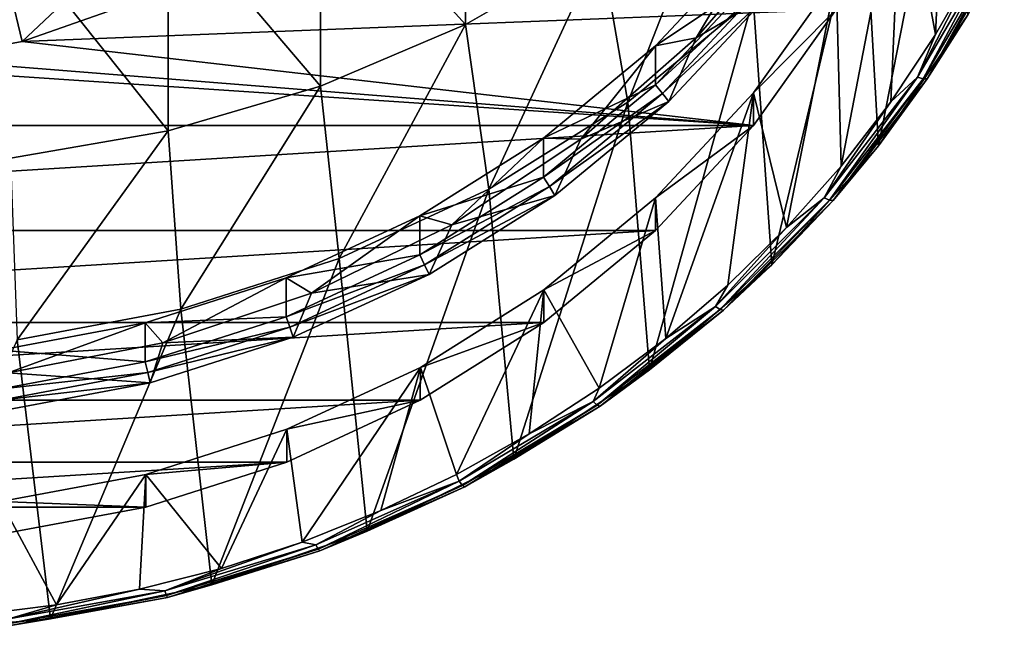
# Model space of a CAD drawing. Header units: metres. Extents: x -24 to 24, y -207 to 24.
# Tile 4 of 59: x 2 to 11, y -207 to -201. Entities that reach past the tile are written whole.
import ezdxf

# ---------------------------------------------------------------- set-up
doc = ezdxf.new("R2010")
doc.units = ezdxf.units.M
doc.layers.add('solid_12421093', color=7, linetype='CONTINUOUS')

msp = doc.modelspace()

# ---------------------------------------------------------------- linework, layer by layer
at = {"layer": 'solid_12421093'}
for points in [[(9.881553, -199.619141, 239.397949), (10.333416, -198.374359, 238.94487), (10.198963, -201.340988, 240.024643)], [(10.333416, -198.374359, 238.94487), (10.576962, -200.679108, 239.783737), (10.198963, -201.340988, 240.024643)], [(9.66015, -202.386459, 240.617996), (10.392304, -198.667084, 247.56485), (9.52024, -199.893524, 248.01123)], [(10.500112, -201.155624, 240.170013), (10.392304, -198.667084, 247.56485), (9.66015, -202.386459, 240.617996)], [(5.781044, -201.245209, 253.097473), (5.781044, -199.190231, 256.958984), (4.417495, -199.741867, 257.286713)], [(5.781044, -201.245209, 253.097473), (7.053423, -200.515335, 252.75206), (5.781044, -199.190231, 256.958984)], [(7.305137, -201.975037, 248.768845), (8.214565, -199.647064, 252.341171), (7.053423, -200.515335, 252.75206)], [(7.305137, -201.975037, 248.768845), (8.485281, -201.002487, 248.414856), (8.214565, -199.647064, 252.341171)], [(9.263359, -200.79744, 239.826813), (9.881553, -199.619141, 239.397949), (9.310072, -202.576859, 240.474472)], [(9.881553, -199.619141, 239.397949), (9.77776, -201.972336, 240.25444), (9.310072, -202.576859, 240.474472)], [(9.881553, -199.619141, 239.397949), (10.198963, -201.340988, 240.024643), (9.77776, -201.972336, 240.25444)], [(4.417495, -201.82518, 253.371933), (4.417495, -199.741867, 257.286713), (2.984279, -200.142212, 257.524567)], [(4.417495, -201.82518, 253.371933), (5.781044, -201.245209, 253.097473), (4.417495, -199.741867, 257.286713)], [(8.657764, -203.504807, 241.02504), (9.52024, -199.893524, 248.01123), (8.485281, -201.002487, 248.414856)], [(9.66015, -202.386459, 240.617996), (9.52024, -199.893524, 248.01123), (8.657764, -203.504807, 241.02504)], [(2.984279, -202.246094, 253.571136), (2.984279, -200.142212, 257.524567), (1.503999, -200.384979, 257.668823)], [(2.984279, -202.246094, 253.571136), (4.417495, -201.82518, 253.371933), (2.984279, -200.142212, 257.524567)], [(1.389284, -200.488464, 238.124176), (2.755202, -200.327667, 238.3022), (1.613497, -201.405045, 239.090195)], [(2.755202, -200.327667, 238.3022), (2.481593, -201.100128, 238.979218), (1.613497, -201.405045, 239.090195)], [(7.947841, -201.372131, 244.292694), (8.884547, -200.290207, 243.898895), (8.627718, -200.96553, 243.063507)], [(8.488881, -200.458084, 244.14624), (8.884547, -200.290207, 243.898895), (7.947841, -201.372131, 244.292694)], [(1.503999, -202.501343, 253.691925), (2.984279, -202.246094, 253.571136), (1.503999, -200.384979, 257.668823)], [(1.389284, -200.488464, 238.124176), (1.613497, -201.405045, 239.090195), (0.695788, -201.575134, 239.1521)], [(6, -202.79451, 249.067108), (7.053423, -200.515335, 252.75206), (5.781044, -201.245209, 253.097473)], [(6, -202.79451, 249.067108), (7.305137, -201.975037, 248.768845), (7.053423, -200.515335, 252.75206)], [(8.488881, -200.458084, 244.14624), (7.566042, -201.446915, 244.506134), (8.488881, -200.825439, 243.136932)], [(8.488881, -200.458084, 244.14624), (7.947841, -201.372131, 244.292694), (7.566042, -201.446915, 244.506134)], [(10.74608, -200.511673, 239.738937), (10.027569, -201.739822, 240.185944), (10.576962, -200.679108, 239.783737)], [(10.082429, -201.757706, 240.238602), (10.027569, -201.739822, 240.185944), (10.74608, -200.511673, 239.738937)], [(10.804871, -200.522842, 239.789139), (10.082429, -201.757706, 240.238602), (10.74608, -200.511673, 239.738937)], [(10.119081, -201.757355, 240.307571), (10.082429, -201.757706, 240.238602), (10.804871, -200.522842, 239.789139)], [(10.84415, -200.51799, 239.856491), (10.119081, -201.757355, 240.307571), (10.804871, -200.522842, 239.789139)], [(10.500112, -201.155624, 240.170013), (10.119081, -201.757355, 240.307571), (10.84415, -200.51799, 239.856491)], [(10.027569, -201.739822, 240.185944), (10.198963, -201.340988, 240.024643), (10.576962, -200.679108, 239.783737)], [(8.48603, -201.887817, 240.223679), (9.263359, -200.79744, 239.826813), (8.79755, -203.153839, 240.684464)], [(9.26319, -201.10553, 238.981186), (9.263359, -200.79744, 239.826813), (8.48603, -201.887817, 240.223679)], [(9.263359, -200.79744, 239.826813), (9.310072, -202.576859, 240.474472), (8.79755, -203.153839, 240.684464)], [(8.488881, -200.825439, 243.136932), (7.566042, -201.81427, 243.496841), (8.561568, -200.895737, 243.106873)], [(7.566042, -201.446915, 244.506134), (7.566042, -201.81427, 243.496841), (8.488881, -200.825439, 243.136932)], [(7.566042, -201.81427, 243.496841), (7.630828, -201.893036, 243.469864), (8.561568, -200.895737, 243.106873)], [(8.561568, -200.895737, 243.106873), (7.630828, -201.893036, 243.469864), (8.627718, -200.96553, 243.063507)], [(7.630828, -201.893036, 243.469864), (7.689786, -201.970535, 243.429306), (8.627718, -200.96553, 243.063507)], [(7.947841, -201.372131, 244.292694), (8.627718, -200.96553, 243.063507), (7.689786, -201.970535, 243.429306)], [(7.50981, -204.491867, 241.384308), (8.485281, -201.002487, 248.414856), (7.305137, -201.975037, 248.768845)], [(8.657764, -203.504807, 241.02504), (8.485281, -201.002487, 248.414856), (7.50981, -204.491867, 241.384308)], [(1.613497, -201.405045, 239.090195), (2.481593, -201.100128, 238.979218), (9.26319, -201.10553, 238.981186)], [(1.613497, -201.405045, 239.090195), (9.26319, -201.10553, 238.981186), (8.485806, -202.195908, 239.378052)], [(8.485806, -202.195908, 239.378052), (9.26319, -201.10553, 238.981186), (8.48603, -201.887817, 240.223679)], [(10.500112, -201.155624, 240.170013), (9.66015, -202.386459, 240.617996), (10.119081, -201.757355, 240.307571)], [(4.592201, -203.446884, 249.30455), (5.781044, -201.245209, 253.097473), (4.417495, -201.82518, 253.371933)], [(4.592201, -203.446884, 249.30455), (6, -202.79451, 249.067108), (5.781044, -201.245209, 253.097473)], [(6.863081, -202.324127, 244.639191), (7.947841, -201.372131, 244.292694), (7.689786, -201.970535, 243.429306)], [(7.566042, -201.446915, 244.506134), (7.947841, -201.372131, 244.292694), (6.863081, -202.324127, 244.639191)], [(10.027569, -201.739822, 240.185944), (9.77776, -201.972336, 240.25444), (10.198963, -201.340988, 240.024643)], [(0.695788, -201.575134, 239.1521), (1.613497, -201.405045, 239.090195), (8.485806, -202.195908, 239.378052)], [(7.566042, -201.446915, 244.506134), (6.863081, -202.324127, 244.639191), (6.513747, -202.314102, 244.821762)], [(7.566042, -201.446915, 244.506134), (6.513747, -202.314102, 244.821762), (7.566042, -201.81427, 243.496841)], [(-0.252214, -201.611008, 239.165161), (8.485806, -202.195908, 239.378052), (-8.48603, -202.195633, 239.377945)], [(-0.252214, -201.611008, 239.165161), (0.695788, -201.575134, 239.1521), (8.485806, -202.195908, 239.378052)], [(10.027569, -201.739822, 240.185944), (9.150917, -202.873657, 240.598633), (9.77776, -201.972336, 240.25444)], [(9.20098, -202.897751, 240.653534), (9.150917, -202.873657, 240.598633), (10.027569, -201.739822, 240.185944)], [(10.082429, -201.757706, 240.238602), (9.20098, -202.897751, 240.653534), (10.027569, -201.739822, 240.185944)], [(3.105829, -203.921021, 249.477112), (4.417495, -201.82518, 253.371933), (2.984279, -202.246094, 253.571136)], [(3.105829, -203.921021, 249.477112), (4.592201, -203.446884, 249.30455), (4.417495, -201.82518, 253.371933)], [(7.566042, -201.81427, 243.496841), (6.513747, -202.681458, 243.812469), (7.630828, -201.893036, 243.469864)], [(6.513747, -202.314102, 244.821762), (6.513747, -202.681458, 243.812469), (7.566042, -201.81427, 243.496841)], [(9.234428, -202.901535, 240.72403), (9.20098, -202.897751, 240.653534), (10.082429, -201.757706, 240.238602)], [(10.119081, -201.757355, 240.307571), (9.234428, -202.901535, 240.72403), (10.082429, -201.757706, 240.238602)], [(9.66015, -202.386459, 240.617996), (9.234428, -202.901535, 240.72403), (10.119081, -201.757355, 240.307571)], [(6.513747, -202.681458, 243.812469), (6.569523, -202.767639, 243.788193), (7.630828, -201.893036, 243.469864)], [(7.630828, -201.893036, 243.469864), (6.569523, -202.767639, 243.788193), (7.689786, -201.970535, 243.429306)], [(7.566139, -202.874695, 240.58287), (8.48603, -201.887817, 240.223679), (7.661619, -204.19783, 241.064453)], [(8.485806, -202.195908, 239.378052), (8.48603, -201.887817, 240.223679), (7.566139, -202.874695, 240.58287)], [(8.48603, -201.887817, 240.223679), (8.246924, -203.695648, 240.881668), (7.661619, -204.19783, 241.064453)], [(8.48603, -201.887817, 240.223679), (8.79755, -203.153839, 240.684464), (8.246924, -203.695648, 240.881668)], [(6.235589, -205.331055, 241.689743), (7.305137, -201.975037, 248.768845), (6, -202.79451, 249.067108)], [(7.50981, -204.491867, 241.384308), (7.305137, -201.975037, 248.768845), (6.235589, -205.331055, 241.689743)], [(6.569523, -202.767639, 243.788193), (6.620281, -202.851898, 243.750092), (7.689786, -201.970535, 243.429306)], [(6.863081, -202.324127, 244.639191), (7.689786, -201.970535, 243.429306), (6.620281, -202.851898, 243.750092)], [(9.150917, -202.873657, 240.598633), (9.310072, -202.576859, 240.474472), (9.77776, -201.972336, 240.25444)], [(-8.48603, -202.195633, 239.377945), (8.485806, -202.195908, 239.378052), (-7.566139, -203.18251, 239.737137)], [(-7.566139, -203.18251, 239.737137), (8.485806, -202.195908, 239.378052), (7.565871, -203.182755, 239.737228)], [(7.565871, -203.182755, 239.737228), (8.485806, -202.195908, 239.378052), (7.566139, -202.874695, 240.58287)], [(1.566314, -204.208771, 249.581848), (2.984279, -202.246094, 253.571136), (1.503999, -202.501343, 253.691925)], [(1.566314, -204.208771, 249.581848), (3.105829, -203.921021, 249.477112), (2.984279, -202.246094, 253.571136)], [(6.513747, -202.314102, 244.821762), (5.650476, -203.128464, 244.931946), (5.35, -203.0448, 245.087723)], [(6.513747, -202.314102, 244.821762), (5.35, -203.0448, 245.087723), (6.513747, -202.681458, 243.812469)], [(6.513747, -202.314102, 244.821762), (6.863081, -202.324127, 244.639191), (5.650476, -203.128464, 244.931946)], [(5.650476, -203.128464, 244.931946), (6.863081, -202.324127, 244.639191), (6.620281, -202.851898, 243.750092)], [(9.66015, -202.386459, 240.617996), (8.657764, -203.504807, 241.02504), (9.234428, -202.901535, 240.72403)], [(9.150917, -202.873657, 240.598633), (8.79755, -203.153839, 240.684464), (9.310072, -202.576859, 240.474472)], [(6.513747, -202.681458, 243.812469), (5.35, -203.412155, 244.078415), (6.569523, -202.767639, 243.788193)], [(5.35, -203.0448, 245.087723), (5.35, -203.412155, 244.078415), (6.513747, -202.681458, 243.812469)], [(4.856524, -206.008255, 241.936218), (6, -202.79451, 249.067108), (4.592201, -203.446884, 249.30455)], [(6.235589, -205.331055, 241.689743), (6, -202.79451, 249.067108), (4.856524, -206.008255, 241.936218)], [(5.35, -203.412155, 244.078415), (5.395811, -203.504593, 244.056427), (6.569523, -202.767639, 243.788193)], [(6.569523, -202.767639, 243.788193), (5.395811, -203.504593, 244.056427), (6.620281, -202.851898, 243.750092)], [(5.395811, -203.504593, 244.056427), (5.4375, -203.594559, 244.020401), (6.620281, -202.851898, 243.750092)], [(5.650476, -203.128464, 244.931946), (6.620281, -202.851898, 243.750092), (5.4375, -203.594559, 244.020401)], [(6.515958, -203.739151, 240.897507), (7.566139, -202.874695, 240.58287), (7.036212, -204.665543, 241.23468)], [(7.565871, -203.182755, 239.737228), (7.566139, -202.874695, 240.58287), (6.515958, -203.739151, 240.897507)], [(7.566139, -202.874695, 240.58287), (7.661619, -204.19783, 241.064453), (7.036212, -204.665543, 241.23468)], [(9.150917, -202.873657, 240.598633), (8.12995, -203.895309, 240.970474), (8.79755, -203.153839, 240.684464)], [(8.174427, -203.924988, 241.02742), (8.12995, -203.895309, 240.970474), (9.150917, -202.873657, 240.598633)], [(9.20098, -202.897751, 240.653534), (8.174427, -203.924988, 241.02742), (9.150917, -202.873657, 240.598633)], [(8.204144, -203.93251, 241.099274), (8.174427, -203.924988, 241.02742), (9.20098, -202.897751, 240.653534)], [(9.234428, -202.901535, 240.72403), (8.204144, -203.93251, 241.099274), (9.20098, -202.897751, 240.653534)], [(8.657764, -203.504807, 241.02504), (8.204144, -203.93251, 241.099274), (9.234428, -202.901535, 240.72403)], [(5.35, -203.0448, 245.087723), (4.332612, -203.770142, 245.165497), (4.094713, -203.626511, 245.299438)], [(5.35, -203.0448, 245.087723), (4.094713, -203.626511, 245.299438), (5.35, -203.412155, 244.078415)], [(5.35, -203.0448, 245.087723), (5.650476, -203.128464, 244.931946), (4.332612, -203.770142, 245.165497)], [(4.332612, -203.770142, 245.165497), (5.650476, -203.128464, 244.931946), (5.4375, -203.594559, 244.020401)], [(-7.566139, -203.18251, 239.737137), (7.565871, -203.182755, 239.737228), (-6.515958, -204.046967, 240.051773)], [(-6.515958, -204.046967, 240.051773), (7.565871, -203.182755, 239.737228), (6.515666, -204.04718, 240.051849)], [(6.515666, -204.04718, 240.051849), (7.565871, -203.182755, 239.737228), (6.515958, -203.739151, 240.897507)], [(8.12995, -203.895309, 240.970474), (8.246924, -203.695648, 240.881668), (8.79755, -203.153839, 240.684464)], [(3.395803, -206.512085, 242.119598), (4.592201, -203.446884, 249.30455), (3.105829, -203.921021, 249.477112)], [(4.856524, -206.008255, 241.936218), (4.592201, -203.446884, 249.30455), (3.395803, -206.512085, 242.119598)], [(5.35, -203.412155, 244.078415), (4.094713, -203.993851, 244.290146), (5.395811, -203.504593, 244.056427)], [(4.094713, -203.626511, 245.299438), (4.094713, -203.993851, 244.290146), (5.35, -203.412155, 244.078415)], [(4.094713, -203.993851, 244.290146), (4.129775, -204.091278, 244.269958), (5.395811, -203.504593, 244.056427)], [(5.395811, -203.504593, 244.056427), (4.129775, -204.091278, 244.269958), (5.4375, -203.594559, 244.020401)], [(8.657764, -203.504807, 241.02504), (7.50981, -204.491867, 241.384308), (8.204144, -203.93251, 241.099274)], [(4.094713, -203.626511, 245.299438), (2.93404, -204.237213, 245.335495), (2.769364, -204.049271, 245.453323)], [(4.094713, -203.626511, 245.299438), (2.769364, -204.049271, 245.453323), (4.094713, -203.993851, 244.290146)], [(4.094713, -203.626511, 245.299438), (4.332612, -203.770142, 245.165497), (2.93404, -204.237213, 245.335495)], [(4.129775, -204.091278, 244.269958), (4.161682, -204.185776, 244.23558), (5.4375, -203.594559, 244.020401)], [(4.332612, -203.770142, 245.165497), (5.4375, -203.594559, 244.020401), (4.161682, -204.185776, 244.23558)], [(2.93404, -204.237213, 245.335495), (4.332612, -203.770142, 245.165497), (4.161682, -204.185776, 244.23558)], [(5.355595, -204.46965, 241.163376), (6.515958, -203.739151, 240.897507), (5.694417, -205.476837, 241.529968)], [(6.515666, -204.04718, 240.051849), (6.515958, -203.739151, 240.897507), (5.355595, -204.46965, 241.163376)], [(6.515958, -203.739151, 240.897507), (6.377718, -205.093887, 241.390594), (5.694417, -205.476837, 241.529968)], [(6.515958, -203.739151, 240.897507), (7.036212, -204.665543, 241.23468), (6.377718, -205.093887, 241.390594)], [(8.12995, -203.895309, 240.970474), (7.661619, -204.19783, 241.064453), (8.246924, -203.695648, 240.881668)], [(1.877986, -206.834061, 242.236786), (3.105829, -203.921021, 249.477112), (1.566314, -204.208771, 249.581848)], [(3.395803, -206.512085, 242.119598), (3.105829, -203.921021, 249.477112), (1.877986, -206.834061, 242.236786)], [(8.12995, -203.895309, 240.970474), (6.980768, -204.788666, 241.295639), (7.661619, -204.19783, 241.064453)], [(7.018959, -204.823227, 241.354355), (6.980768, -204.788666, 241.295639), (8.12995, -203.895309, 240.970474)], [(8.174427, -203.924988, 241.02742), (7.018959, -204.823227, 241.354355), (8.12995, -203.895309, 240.970474)], [(7.044475, -204.834015, 241.427383), (7.018959, -204.823227, 241.354355), (8.174427, -203.924988, 241.02742)], [(8.204144, -203.93251, 241.099274), (7.044475, -204.834015, 241.427383), (8.174427, -203.924988, 241.02742)], [(7.50981, -204.491867, 241.384308), (7.044475, -204.834015, 241.427383), (8.204144, -203.93251, 241.099274)], [(-6.515958, -204.046967, 240.051773), (6.515666, -204.04718, 240.051849), (-5.355595, -204.777466, 240.317657)], [(-5.355595, -204.777466, 240.317657), (6.515666, -204.04718, 240.051849), (5.355303, -204.777618, 240.317719)], [(2.769364, -204.049271, 245.453323), (1.480812, -204.520996, 245.438782), (1.39663, -204.305847, 245.546707)], [(2.769364, -204.049271, 245.453323), (1.39663, -204.305847, 245.546707), (2.769364, -204.416626, 244.444016)], [(2.769364, -204.049271, 245.453323), (2.93404, -204.237213, 245.335495), (1.480812, -204.520996, 245.438782)], [(4.094713, -203.993851, 244.290146), (2.769364, -204.416626, 244.444016), (4.129775, -204.091278, 244.269958)], [(2.769364, -204.049271, 245.453323), (2.769364, -204.416626, 244.444016), (4.094713, -203.993851, 244.290146)], [(5.355303, -204.777618, 240.317719), (6.515666, -204.04718, 240.051849), (5.355595, -204.46965, 241.163376)], [(2.769364, -204.416626, 244.444016), (2.793077, -204.51767, 244.425156), (4.129775, -204.091278, 244.269958)], [(4.129775, -204.091278, 244.269958), (2.793077, -204.51767, 244.425156), (4.161682, -204.185776, 244.23558)], [(1.877986, -206.834061, 242.236786), (1.566314, -204.208771, 249.581848), (0.328593, -206.968781, 242.285828)], [(1.480812, -204.520996, 245.438782), (2.93404, -204.237213, 245.335495), (2.814657, -204.615448, 244.391968)], [(2.793077, -204.51767, 244.425156), (2.814657, -204.615448, 244.391968), (4.161682, -204.185776, 244.23558)], [(2.93404, -204.237213, 245.335495), (4.161682, -204.185776, 244.23558), (2.814657, -204.615448, 244.391968)], [(6.980768, -204.788666, 241.295639), (7.036212, -204.665543, 241.23468), (7.661619, -204.19783, 241.064453)], [(1.39663, -204.305847, 245.546707), (1.39663, -204.673203, 244.537415), (2.769364, -204.416626, 244.444016)], [(2.769364, -204.416626, 244.444016), (1.39663, -204.673203, 244.537415), (2.793077, -204.51767, 244.425156)], [(1.39663, -204.673203, 244.537415), (1.408589, -204.776443, 244.519348), (2.793077, -204.51767, 244.425156)], [(2.793077, -204.51767, 244.425156), (1.408589, -204.776443, 244.519348), (2.814657, -204.615448, 244.391968)], [(4.101654, -205.050613, 241.374832), (5.355595, -204.46965, 241.163376), (4.243322, -206.111008, 241.760788)], [(5.355303, -204.777618, 240.317719), (5.355595, -204.46965, 241.163376), (4.101654, -205.050613, 241.374832)], [(5.355595, -204.46965, 241.163376), (4.982806, -205.815643, 241.65329), (4.243322, -206.111008, 241.760788)], [(5.355595, -204.46965, 241.163376), (5.694417, -205.476837, 241.529968), (4.982806, -205.815643, 241.65329)], [(7.50981, -204.491867, 241.384308), (6.235589, -205.331055, 241.689743), (7.044475, -204.834015, 241.427383)], [(1.480812, -204.520996, 245.438782), (2.814657, -204.615448, 244.391968), (1.419472, -204.876236, 244.486893)], [(1.408589, -204.776443, 244.519348), (1.419472, -204.876236, 244.486893), (2.814657, -204.615448, 244.391968)], [(6.980768, -204.788666, 241.295639), (6.377718, -205.093887, 241.390594), (7.036212, -204.665543, 241.23468)], [(-5.355595, -204.777466, 240.317657), (5.355303, -204.777618, 240.317719), (-4.101654, -205.358429, 240.529114)], [(-4.101654, -205.358429, 240.529114), (5.355303, -204.777618, 240.317719), (4.101392, -205.358536, 240.529144)], [(4.101392, -205.358536, 240.529144), (5.355303, -204.777618, 240.317719), (4.101654, -205.050613, 241.374832)], [(6.980768, -204.788666, 241.295639), (5.721495, -205.539627, 241.568954), (6.377718, -205.093887, 241.390594)], [(5.752797, -205.578308, 241.629181), (5.721495, -205.539627, 241.568954), (6.980768, -204.788666, 241.295639)], [(7.018959, -204.823227, 241.354355), (5.752797, -205.578308, 241.629181), (6.980768, -204.788666, 241.295639)], [(5.77371, -205.591843, 241.703217), (5.752797, -205.578308, 241.629181), (7.018959, -204.823227, 241.354355)], [(7.044475, -204.834015, 241.427383), (5.77371, -205.591843, 241.703217), (7.018959, -204.823227, 241.354355)], [(6.235589, -205.331055, 241.689743), (5.77371, -205.591843, 241.703217), (7.044475, -204.834015, 241.427383)], [(2.776917, -205.475281, 241.529404), (4.101654, -205.050613, 241.374832), (3.485618, -206.358627, 241.850922)], [(4.101392, -205.358536, 240.529144), (4.101654, -205.050613, 241.374832), (2.776917, -205.475281, 241.529404)], [(4.101654, -205.050613, 241.374832), (4.243322, -206.111008, 241.760788), (3.485618, -206.358627, 241.850922)], [(5.721495, -205.539627, 241.568954), (5.694417, -205.476837, 241.529968), (6.377718, -205.093887, 241.390594)], [(6.235589, -205.331055, 241.689743), (4.856524, -206.008255, 241.936218), (5.77371, -205.591843, 241.703217)], [(-4.101654, -205.358429, 240.529114), (4.101392, -205.358536, 240.529144), (-2.776917, -205.783096, 240.683685)], [(-2.776917, -205.783096, 240.683685), (4.101392, -205.358536, 240.529144), (2.776714, -205.783142, 240.683701)], [(2.776714, -205.783142, 240.683701), (4.101392, -205.358536, 240.529144), (2.776917, -205.475281, 241.529404)], [(1.413238, -205.730179, 241.622177), (2.776917, -205.475281, 241.529404), (1.934834, -206.702103, 241.975922)], [(2.776714, -205.783142, 240.683701), (2.776917, -205.475281, 241.529404), (1.413238, -205.730179, 241.622177)], [(2.776917, -205.475281, 241.529404), (2.717447, -206.555069, 241.922409), (1.934834, -206.702103, 241.975922)], [(2.776917, -205.475281, 241.529404), (3.485618, -206.358627, 241.850922), (2.717447, -206.555069, 241.922409)], [(5.721495, -205.539627, 241.568954), (4.982806, -205.815643, 241.65329), (5.694417, -205.476837, 241.529968)], [(5.721495, -205.539627, 241.568954), (4.371991, -206.136368, 241.786148), (4.982806, -205.815643, 241.65329)], [(4.39591, -206.178299, 241.847565), (4.371991, -206.136368, 241.786148), (5.721495, -205.539627, 241.568954)], [(5.752797, -205.578308, 241.629181), (4.39591, -206.178299, 241.847565), (5.721495, -205.539627, 241.568954)], [(4.411891, -206.194016, 241.922394), (4.39591, -206.178299, 241.847565), (5.752797, -205.578308, 241.629181)], [(5.77371, -205.591843, 241.703217), (4.411891, -206.194016, 241.922394), (5.752797, -205.578308, 241.629181)], [(4.856524, -206.008255, 241.936218), (4.411891, -206.194016, 241.922394), (5.77371, -205.591843, 241.703217)], [(-2.776917, -205.783096, 240.683685), (2.776714, -205.783142, 240.683701), (1.413122, -206.038025, 240.776459)], [(1.413238, -205.730179, 241.622177), (1.934834, -206.702103, 241.975922), (1.136724, -206.800186, 242.011627)], [(1.413122, -206.038025, 240.776459), (2.776714, -205.783142, 240.683701), (1.413238, -205.730179, 241.622177)], [(4.371991, -206.136368, 241.786148), (4.243322, -206.111008, 241.760788), (4.982806, -205.815643, 241.65329)], [(4.856524, -206.008255, 241.936218), (3.395803, -206.512085, 242.119598), (4.411891, -206.194016, 241.922394)], [(2.953538, -206.569443, 241.943787), (3.485618, -206.358627, 241.850922), (4.243322, -206.111008, 241.760788)], [(4.371991, -206.136368, 241.786148), (2.953538, -206.569443, 241.943787), (4.243322, -206.111008, 241.760788)], [(2.969697, -206.613754, 242.006058), (2.953538, -206.569443, 241.943787), (4.371991, -206.136368, 241.786148)], [(4.39591, -206.178299, 241.847565), (2.969697, -206.613754, 242.006058), (4.371991, -206.136368, 241.786148)], [(2.980493, -206.631058, 242.081451), (2.969697, -206.613754, 242.006058), (4.39591, -206.178299, 241.847565)], [(4.411891, -206.194016, 241.922394), (2.980493, -206.631058, 242.081451), (4.39591, -206.178299, 241.847565)], [(3.395803, -206.512085, 242.119598), (2.980493, -206.631058, 242.081451), (4.411891, -206.194016, 241.922394)], [(2.953538, -206.569443, 241.943787), (2.717447, -206.555069, 241.922409), (3.485618, -206.358627, 241.850922)], [(3.395803, -206.512085, 242.119598), (1.877986, -206.834061, 242.236786), (2.980493, -206.631058, 242.081451)], [(1.488507, -206.832062, 242.039368), (1.934834, -206.702103, 241.975922), (2.717447, -206.555069, 241.922409)], [(2.953538, -206.569443, 241.943787), (1.488507, -206.832062, 242.039368), (2.717447, -206.555069, 241.922409)], [(1.49665, -206.877808, 242.102158), (1.488507, -206.832062, 242.039368), (2.953538, -206.569443, 241.943787)], [(2.969697, -206.613754, 242.006058), (1.49665, -206.877808, 242.102158), (2.953538, -206.569443, 241.943787)], [(1.502091, -206.896072, 242.177917), (1.49665, -206.877808, 242.102158), (2.969697, -206.613754, 242.006058)], [(2.980493, -206.631058, 242.081451), (1.502091, -206.896072, 242.177917), (2.969697, -206.613754, 242.006058)], [(1.877986, -206.834061, 242.236786), (1.502091, -206.896072, 242.177917), (2.980493, -206.631058, 242.081451)], [(1.488507, -206.832062, 242.039368), (1.136724, -206.800186, 242.011627), (1.934834, -206.702103, 241.975922)], [(1.877986, -206.834061, 242.236786), (0.328593, -206.968781, 242.285828), (1.502091, -206.896072, 242.177917)]]:
    msp.add_3dface(points, dxfattribs=at)

doc.saveas('drawing.dxf')
